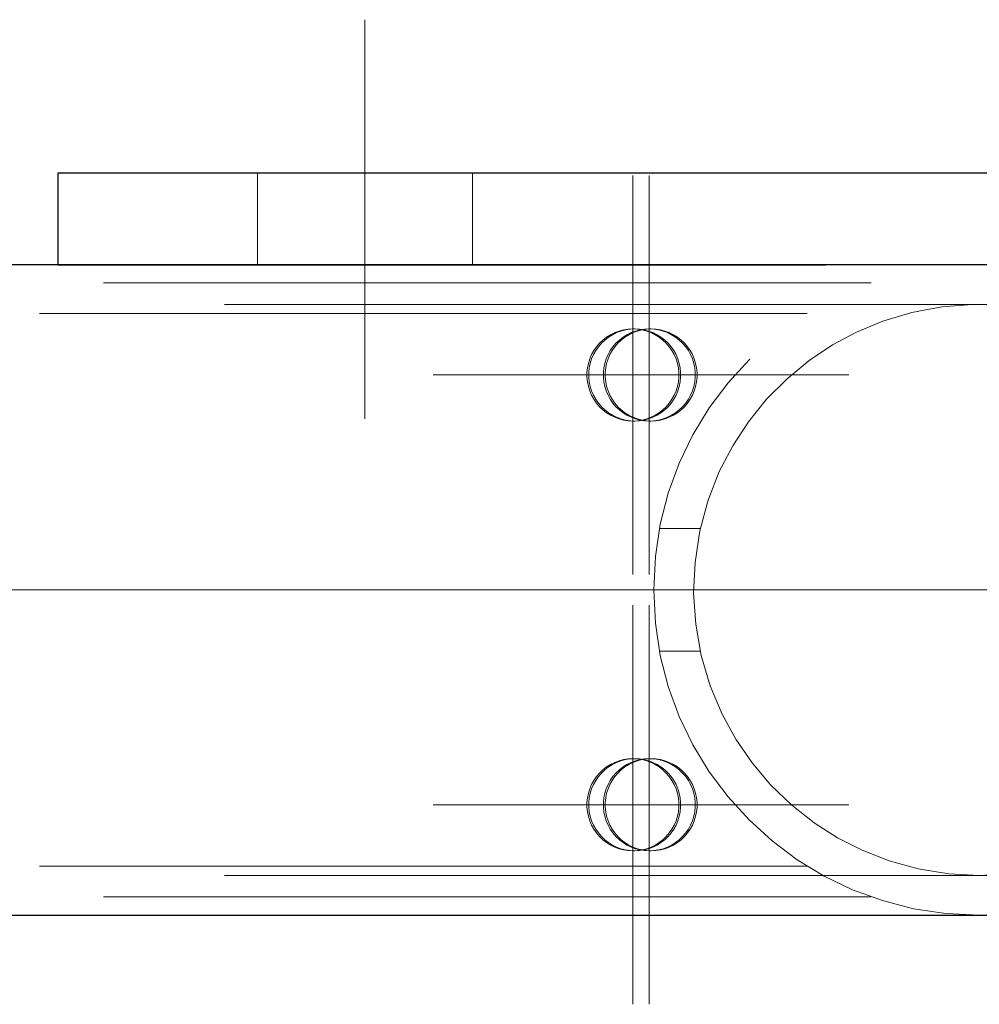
# Model space of a CAD drawing. Header units: millimetres. Extents: x -845 to -83, y 8759 to 9255.
# Tile 62 of 197: x -594.35 to -591.22, y 8999.89 to 9003.1. Entities that reach past the tile are written whole.
import ezdxf

# ---------------------------------------------------------------- set-up
doc = ezdxf.new("R2010")
doc.units = ezdxf.units.MM
doc.header["$LTSCALE"] = 10
doc.linetypes.add('HIDDEN', pattern=[0.375, 0.25, -0.125])
doc.linetypes.add('MITTE', pattern=[2, 1.25, -0.25, 0.25, -0.25])
for name, color, linetype, lineweight in [('PS_Hidden', 2, 'HIDDEN', 9), ('PS_Mid', 5, 'MITTE', 15), ('PS_Shape', 161, 'Continuous', 30), ('PS_SOLID', 7, 'Continuous', 30)]:
    doc.layers.add(name, color=color, linetype=linetype, lineweight=lineweight)

# ---------------------------------------------------------------- blocks, each defined once
blk = doc.blocks.new('*X650')
at = {"layer": 'PS_Hidden', "color": 2, "linetype": 'HIDDEN'}
for p, q in [((-593.5731, 9002.6009), (-593.5731, 9002.3009)), ((-592.8731, 9002.6009), (-592.8731, 9002.3009)), ((-594.2231, 9002.3037), (-594.2231, 9002.3009)), ((-594.2231, 9002.3009), (-588.2231, 9002.3009)), ((-591.5746, 9002.2437), (-600.9231, 9002.2437)), ((-638.6807, 9002.1737), (-482.9479, 9002.1737)), ((-591.3446, 9002.1656), (-591.4432, 9002.1473)), ((-591.2447, 9002.1734), (-591.3446, 9002.1656)), ((-591.1475, 9002.1706), (-591.2447, 9002.1734)), ((-591.7831, 9002.1437), (-600.9231, 9002.1437)), ((-591.5369, 9002.1191), (-591.623, 9002.0833)), ((-591.4432, 9002.1473), (-591.5369, 9002.1191)), ((-592.3956, 9002.0868), (-592.4098, 9002.0816)), ((-592.4038, 9002.0816), (-592.3896, 9002.0868)), ((-592.3809, 9002.0906), (-592.3956, 9002.0868)), ((-592.3896, 9002.0868), (-592.3749, 9002.0906)), ((-592.3659, 9002.0929), (-592.3809, 9002.0906)), ((-592.3749, 9002.0906), (-592.3599, 9002.0929)), ((-592.3507, 9002.0937), (-592.3659, 9002.0929)), ((-592.3599, 9002.0929), (-592.3448, 9002.0937)), ((-592.3422, 9002.0868), (-592.3564, 9002.0816)), ((-592.3356, 9002.0929), (-592.3507, 9002.0937)), ((-592.3448, 9002.0937), (-592.3507, 9002.0937)), ((-592.3505, 9002.0816), (-592.3363, 9002.0868)), ((-592.3448, 9002.0937), (-592.3296, 9002.0929)), ((-592.3275, 9002.0906), (-592.3422, 9002.0868)), ((-592.3363, 9002.0868), (-592.3216, 9002.0906)), ((-592.3206, 9002.0906), (-592.3356, 9002.0929)), ((-592.3296, 9002.0929), (-592.3147, 9002.0906)), ((-592.3125, 9002.0929), (-592.3275, 9002.0906)), ((-592.3216, 9002.0906), (-592.3066, 9002.0929)), ((-592.3059, 9002.0868), (-592.3206, 9002.0906)), ((-592.3147, 9002.0906), (-592.3, 9002.0868)), ((-592.2974, 9002.0937), (-592.3125, 9002.0929)), ((-592.3066, 9002.0929), (-592.2914, 9002.0937)), ((-592.2917, 9002.0816), (-592.3059, 9002.0868)), ((-592.3, 9002.0868), (-592.2857, 9002.0816)), ((-592.2822, 9002.0929), (-592.2974, 9002.0937)), ((-592.2914, 9002.0937), (-592.2974, 9002.0937)), ((-592.2914, 9002.0937), (-592.2763, 9002.0929)), ((-592.2672, 9002.0906), (-592.2822, 9002.0929)), ((-592.2763, 9002.0929), (-592.2613, 9002.0906)), ((-592.2525, 9002.0868), (-592.2672, 9002.0906)), ((-592.2613, 9002.0906), (-592.2466, 9002.0868)), ((-592.2383, 9002.0816), (-592.2525, 9002.0868)), ((-592.2466, 9002.0868), (-592.2324, 9002.0816)), ((-592.4483, 9002.0575), (-592.4593, 9002.0471)), ((-592.4533, 9002.0471), (-592.4423, 9002.0575)), ((-592.4363, 9002.0668), (-592.4483, 9002.0575)), ((-592.4423, 9002.0575), (-592.4303, 9002.0668)), ((-592.4234, 9002.0749), (-592.4363, 9002.0668)), ((-592.4303, 9002.0668), (-592.4175, 9002.0749)), ((-592.4098, 9002.0816), (-592.4234, 9002.0749)), ((-592.4175, 9002.0749), (-592.4038, 9002.0816)), ((-592.3949, 9002.0575), (-592.4059, 9002.0471)), ((-592.4, 9002.0471), (-592.389, 9002.0575)), ((-592.3829, 9002.0668), (-592.3949, 9002.0575)), ((-592.389, 9002.0575), (-592.377, 9002.0668)), ((-592.37, 9002.0749), (-592.3829, 9002.0668)), ((-592.377, 9002.0668), (-592.3641, 9002.0749)), ((-592.3564, 9002.0816), (-592.37, 9002.0749)), ((-592.3641, 9002.0749), (-592.3505, 9002.0816)), ((-592.2781, 9002.0749), (-592.2917, 9002.0816)), ((-592.2857, 9002.0816), (-592.2721, 9002.0749)), ((-592.2652, 9002.0668), (-592.2781, 9002.0749)), ((-592.2721, 9002.0749), (-592.2593, 9002.0668)), ((-592.2532, 9002.0575), (-592.2652, 9002.0668)), ((-592.2593, 9002.0668), (-592.2473, 9002.0575)), ((-592.2422, 9002.0471), (-592.2532, 9002.0575)), ((-592.2473, 9002.0575), (-592.2363, 9002.0471)), ((-592.2247, 9002.0749), (-592.2383, 9002.0816)), ((-592.2324, 9002.0816), (-592.2188, 9002.0749)), ((-592.2118, 9002.0668), (-592.2247, 9002.0749)), ((-592.2188, 9002.0749), (-592.2059, 9002.0668)), ((-592.1998, 9002.0575), (-592.2118, 9002.0668)), ((-592.2059, 9002.0668), (-592.1939, 9002.0575)), ((-592.1888, 9002.0471), (-592.1998, 9002.0575)), ((-592.1939, 9002.0575), (-592.1829, 9002.0471)), ((-591.623, 9002.0833), (-591.7011, 9002.0414)), ((-592.4778, 9002.0231), (-592.4852, 9002.0098)), ((-592.4792, 9002.0098), (-592.4719, 9002.0231)), ((-592.4691, 9002.0355), (-592.4778, 9002.0231)), ((-592.4719, 9002.0231), (-592.4632, 9002.0355)), ((-592.4593, 9002.0471), (-592.4691, 9002.0355)), ((-592.4632, 9002.0355), (-592.4533, 9002.0471)), ((-592.4244, 9002.0231), (-592.4318, 9002.0098)), ((-592.4259, 9002.0098), (-592.4185, 9002.0231)), ((-592.4158, 9002.0355), (-592.4244, 9002.0231)), ((-592.4185, 9002.0231), (-592.4098, 9002.0355)), ((-592.4059, 9002.0471), (-592.4158, 9002.0355)), ((-592.4098, 9002.0355), (-592.4, 9002.0471)), ((-592.2323, 9002.0355), (-592.2422, 9002.0471)), ((-592.2363, 9002.0471), (-592.2264, 9002.0355)), ((-592.2237, 9002.0231), (-592.2323, 9002.0355)), ((-592.2264, 9002.0355), (-592.2177, 9002.0231)), ((-592.2163, 9002.0098), (-592.2237, 9002.0231)), ((-592.2177, 9002.0231), (-592.2104, 9002.0098)), ((-592.1789, 9002.0355), (-592.1888, 9002.0471)), ((-592.1829, 9002.0471), (-592.173, 9002.0355)), ((-592.1703, 9002.0231), (-592.1789, 9002.0355)), ((-592.173, 9002.0355), (-592.1644, 9002.0231)), ((-592.1629, 9002.0098), (-592.1703, 9002.0231)), ((-592.1644, 9002.0231), (-592.157, 9002.0098)), ((-591.7011, 9002.0414), (-591.7768, 9001.9908)), ((-592.4911, 9001.9958), (-592.4957, 9001.9813)), ((-592.4852, 9002.0098), (-592.4911, 9001.9958)), ((-592.4898, 9001.9813), (-592.4852, 9001.9958)), ((-592.4852, 9001.9958), (-592.4792, 9002.0098)), ((-592.4378, 9001.9958), (-592.4423, 9001.9813)), ((-592.4318, 9002.0098), (-592.4378, 9001.9958)), ((-592.4364, 9001.9813), (-592.4318, 9001.9958)), ((-592.4318, 9001.9958), (-592.4259, 9002.0098)), ((-592.2103, 9001.9958), (-592.2163, 9002.0098)), ((-592.2104, 9002.0098), (-592.2044, 9001.9958)), ((-592.2058, 9001.9813), (-592.2103, 9001.9958)), ((-592.2044, 9001.9958), (-592.1998, 9001.9813)), ((-592.1569, 9001.9958), (-592.1629, 9002.0098)), ((-592.157, 9002.0098), (-592.151, 9001.9958)), ((-592.1524, 9001.9813), (-592.1569, 9001.9958)), ((-592.151, 9001.9958), (-592.1465, 9001.9813)), ((-591.7768, 9001.9908), (-591.8489, 9001.9316)), ((-592.4987, 9001.9664), (-592.5003, 9001.9513)), ((-592.4957, 9001.9813), (-592.4987, 9001.9664)), ((-592.4943, 9001.9513), (-592.4928, 9001.9664)), ((-592.4928, 9001.9664), (-592.4898, 9001.9813)), ((-592.4454, 9001.9664), (-592.4469, 9001.9513)), ((-592.4423, 9001.9813), (-592.4454, 9001.9664)), ((-592.441, 9001.9513), (-592.4394, 9001.9664)), ((-592.4394, 9001.9664), (-592.4364, 9001.9813)), ((-592.2027, 9001.9664), (-592.2058, 9001.9813)), ((-592.2012, 9001.9513), (-592.2027, 9001.9664)), ((-592.1998, 9001.9813), (-592.1968, 9001.9664)), ((-592.1968, 9001.9664), (-592.1953, 9001.9513)), ((-592.1493, 9001.9664), (-592.1524, 9001.9813)), ((-592.1478, 9001.9513), (-592.1493, 9001.9664)), ((-592.1465, 9001.9813), (-592.1434, 9001.9664)), ((-592.1434, 9001.9664), (-592.1419, 9001.9513)), ((-592.5003, 9001.9513), (-592.5003, 9001.9361)), ((-592.5003, 9001.9361), (-592.4987, 9001.921)), ((-592.4943, 9001.9361), (-592.4943, 9001.9513)), ((-592.4928, 9001.921), (-592.4943, 9001.9361)), ((-592.4469, 9001.9513), (-592.4469, 9001.9361)), ((-592.4469, 9001.9361), (-592.4454, 9001.921)), ((-592.441, 9001.9361), (-592.441, 9001.9513)), ((-592.4394, 9001.921), (-592.441, 9001.9361)), ((-592.2027, 9001.921), (-592.2012, 9001.9361)), ((-592.2012, 9001.9361), (-592.2012, 9001.9513)), ((-592.1953, 9001.9361), (-592.1968, 9001.921)), ((-592.1953, 9001.9513), (-592.1953, 9001.9361)), ((-592.1493, 9001.921), (-592.1478, 9001.9361)), ((-592.1478, 9001.9361), (-592.1478, 9001.9513)), ((-592.1419, 9001.9361), (-592.1434, 9001.921)), ((-592.1419, 9001.9513), (-592.1419, 9001.9361)), ((-591.8489, 9001.9316), (-591.9154, 9001.8646)), ((-592.4987, 9001.921), (-592.4957, 9001.9061)), ((-592.4957, 9001.9061), (-592.4911, 9001.8916)), ((-592.4898, 9001.9061), (-592.4928, 9001.921)), ((-592.4852, 9001.8916), (-592.4898, 9001.9061)), ((-592.4454, 9001.921), (-592.4423, 9001.9061)), ((-592.4423, 9001.9061), (-592.4378, 9001.8916)), ((-592.4364, 9001.9061), (-592.4394, 9001.921)), ((-592.4318, 9001.8916), (-592.4364, 9001.9061)), ((-592.2103, 9001.8916), (-592.2058, 9001.9061)), ((-592.2058, 9001.9061), (-592.2027, 9001.921)), ((-592.1998, 9001.9061), (-592.2044, 9001.8916)), ((-592.1968, 9001.921), (-592.1998, 9001.9061)), ((-592.1569, 9001.8916), (-592.1524, 9001.9061)), ((-592.1524, 9001.9061), (-592.1493, 9001.921)), ((-592.1465, 9001.9061), (-592.151, 9001.8916)), ((-592.1434, 9001.921), (-592.1465, 9001.9061)), ((-592.4911, 9001.8916), (-592.4852, 9001.8777)), ((-592.4792, 9001.8777), (-592.4852, 9001.8916)), ((-592.4852, 9001.8777), (-592.4778, 9001.8644)), ((-592.4719, 9001.8644), (-592.4792, 9001.8777)), ((-592.4778, 9001.8644), (-592.4691, 9001.8519)), ((-592.4632, 9001.8519), (-592.4719, 9001.8644)), ((-592.4378, 9001.8916), (-592.4318, 9001.8777)), ((-592.4259, 9001.8777), (-592.4318, 9001.8916)), ((-592.4318, 9001.8777), (-592.4244, 9001.8644)), ((-592.4185, 9001.8644), (-592.4259, 9001.8777)), ((-592.4244, 9001.8644), (-592.4158, 9001.8519)), ((-592.4098, 9001.8519), (-592.4185, 9001.8644)), ((-592.2323, 9001.8519), (-592.2237, 9001.8644)), ((-592.2177, 9001.8644), (-592.2264, 9001.8519)), ((-592.2237, 9001.8644), (-592.2163, 9001.8777)), ((-592.2104, 9001.8777), (-592.2177, 9001.8644)), ((-592.2163, 9001.8777), (-592.2103, 9001.8916)), ((-592.2044, 9001.8916), (-592.2104, 9001.8777)), ((-592.1789, 9001.8519), (-592.1703, 9001.8644)), ((-592.1644, 9001.8644), (-592.173, 9001.8519)), ((-592.1703, 9001.8644), (-592.1629, 9001.8777)), ((-592.157, 9001.8777), (-592.1644, 9001.8644)), ((-592.1629, 9001.8777), (-592.1569, 9001.8916)), ((-592.151, 9001.8916), (-592.157, 9001.8777)), ((-591.9154, 9001.8646), (-591.9748, 9001.7911)), ((-592.4691, 9001.8519), (-592.4593, 9001.8404)), ((-592.4533, 9001.8404), (-592.4632, 9001.8519)), ((-592.4593, 9001.8404), (-592.4483, 9001.8299)), ((-592.4423, 9001.8299), (-592.4533, 9001.8404)), ((-592.4483, 9001.8299), (-592.4363, 9001.8206)), ((-592.4303, 9001.8206), (-592.4423, 9001.8299)), ((-592.4158, 9001.8519), (-592.4059, 9001.8404)), ((-592.4, 9001.8404), (-592.4098, 9001.8519)), ((-592.4059, 9001.8404), (-592.3949, 9001.8299)), ((-592.389, 9001.8299), (-592.4, 9001.8404)), ((-592.3949, 9001.8299), (-592.3829, 9001.8206)), ((-592.377, 9001.8206), (-592.389, 9001.8299)), ((-592.2652, 9001.8206), (-592.2532, 9001.8299)), ((-592.2473, 9001.8299), (-592.2593, 9001.8206)), ((-592.2532, 9001.8299), (-592.2422, 9001.8404)), ((-592.2363, 9001.8404), (-592.2473, 9001.8299)), ((-592.2422, 9001.8404), (-592.2323, 9001.8519)), ((-592.2264, 9001.8519), (-592.2363, 9001.8404)), ((-592.2118, 9001.8206), (-592.1998, 9001.8299)), ((-592.1939, 9001.8299), (-592.2059, 9001.8206)), ((-592.1998, 9001.8299), (-592.1888, 9001.8404)), ((-592.1829, 9001.8404), (-592.1939, 9001.8299)), ((-592.1888, 9001.8404), (-592.1789, 9001.8519)), ((-592.173, 9001.8519), (-592.1829, 9001.8404)), ((-592.4363, 9001.8206), (-592.4234, 9001.8126)), ((-592.4175, 9001.8126), (-592.4303, 9001.8206)), ((-592.4234, 9001.8126), (-592.4098, 9001.8059)), ((-592.4038, 9001.8059), (-592.4175, 9001.8126)), ((-592.4098, 9001.8059), (-592.3956, 9001.8006)), ((-592.3896, 9001.8006), (-592.4038, 9001.8059)), ((-592.3956, 9001.8006), (-592.3809, 9001.7968)), ((-592.3749, 9001.7968), (-592.3896, 9001.8006)), ((-592.3829, 9001.8206), (-592.37, 9001.8126)), ((-592.3809, 9001.7968), (-592.3659, 9001.7945)), ((-592.3641, 9001.8126), (-592.377, 9001.8206)), ((-592.3599, 9001.7945), (-592.3749, 9001.7968)), ((-592.37, 9001.8126), (-592.3564, 9001.8059)), ((-592.3505, 9001.8059), (-592.3641, 9001.8126)), ((-592.3564, 9001.8059), (-592.3422, 9001.8006)), ((-592.3363, 9001.8006), (-592.3505, 9001.8059)), ((-592.3422, 9001.8006), (-592.3275, 9001.7968)), ((-592.3216, 9001.7968), (-592.3363, 9001.8006)), ((-592.3356, 9001.7945), (-592.3206, 9001.7968)), ((-592.3147, 9001.7968), (-592.3296, 9001.7945)), ((-592.3275, 9001.7968), (-592.3125, 9001.7945)), ((-592.3066, 9001.7945), (-592.3216, 9001.7968)), ((-592.3206, 9001.7968), (-592.3059, 9001.8006)), ((-592.3, 9001.8006), (-592.3147, 9001.7968)), ((-592.3059, 9001.8006), (-592.2917, 9001.8059)), ((-592.2857, 9001.8059), (-592.3, 9001.8006)), ((-592.2917, 9001.8059), (-592.2781, 9001.8126)), ((-592.2721, 9001.8126), (-592.2857, 9001.8059)), ((-592.2822, 9001.7945), (-592.2672, 9001.7968)), ((-592.2781, 9001.8126), (-592.2652, 9001.8206)), ((-592.2613, 9001.7968), (-592.2763, 9001.7945)), ((-592.2593, 9001.8206), (-592.2721, 9001.8126)), ((-592.2672, 9001.7968), (-592.2525, 9001.8006)), ((-592.2466, 9001.8006), (-592.2613, 9001.7968)), ((-592.2525, 9001.8006), (-592.2383, 9001.8059)), ((-592.2324, 9001.8059), (-592.2466, 9001.8006)), ((-592.2383, 9001.8059), (-592.2247, 9001.8126)), ((-592.2188, 9001.8126), (-592.2324, 9001.8059)), ((-592.2247, 9001.8126), (-592.2118, 9001.8206)), ((-592.2059, 9001.8206), (-592.2188, 9001.8126)), ((-592.3659, 9001.7945), (-592.3507, 9001.7937)), ((-592.3448, 9001.7937), (-592.3599, 9001.7945)), ((-592.3507, 9001.7937), (-592.3356, 9001.7945)), ((-592.3448, 9001.7937), (-592.3507, 9001.7937)), ((-592.3296, 9001.7945), (-592.3448, 9001.7937)), ((-592.3125, 9001.7945), (-592.2974, 9001.7937)), ((-592.2914, 9001.7937), (-592.3066, 9001.7945)), ((-592.2974, 9001.7937), (-592.2822, 9001.7945)), ((-592.2914, 9001.7937), (-592.2974, 9001.7937)), ((-592.2763, 9001.7945), (-592.2914, 9001.7937)), ((-591.9748, 9001.7911), (-592.0259, 9001.7132)), ((-592.0259, 9001.7132), (-592.0694, 9001.629)), ((-592.0694, 9001.629), (-592.1061, 9001.5355)), ((-592.1061, 9001.5355), (-592.133, 9001.4356)), ((-592.264, 9001.4437), (-592.1313, 9001.4437)), ((-592.133, 9001.4356), (-592.1486, 9001.3333)), ((-592.1486, 9001.3333), (-592.153, 9001.2329)), ((-592.153, 9001.2329), (-592.1462, 9001.1317)), ((-592.1462, 9001.1317), (-592.128, 9001.0295)), ((-592.264, 9001.0437), (-592.1313, 9001.0437)), ((-592.128, 9001.0295), (-592.0987, 9000.9308)), ((-592.0987, 9000.9308), (-592.0603, 9000.839)), ((-592.0603, 9000.839), (-592.0154, 9000.7569)), ((-592.0154, 9000.7569), (-591.9624, 9000.6798)), ((-592.4234, 9000.6749), (-592.4363, 9000.6668)), ((-592.4303, 9000.6668), (-592.4175, 9000.6749)), ((-592.4098, 9000.6816), (-592.4234, 9000.6749)), ((-592.4175, 9000.6749), (-592.4038, 9000.6816)), ((-592.3956, 9000.6868), (-592.4098, 9000.6816)), ((-592.4038, 9000.6816), (-592.3896, 9000.6868)), ((-592.3809, 9000.6906), (-592.3956, 9000.6868)), ((-592.3896, 9000.6868), (-592.3749, 9000.6906)), ((-592.37, 9000.6749), (-592.3829, 9000.6668)), ((-592.3659, 9000.6929), (-592.3809, 9000.6906)), ((-592.377, 9000.6668), (-592.3641, 9000.6749)), ((-592.3749, 9000.6906), (-592.3599, 9000.6929)), ((-592.3564, 9000.6816), (-592.37, 9000.6749)), ((-592.3507, 9000.6937), (-592.3659, 9000.6929)), ((-592.3641, 9000.6749), (-592.3505, 9000.6816)), ((-592.3599, 9000.6929), (-592.3448, 9000.6937)), ((-592.3422, 9000.6868), (-592.3564, 9000.6816)), ((-592.3356, 9000.6929), (-592.3507, 9000.6937)), ((-592.3448, 9000.6937), (-592.3507, 9000.6937)), ((-592.3505, 9000.6816), (-592.3363, 9000.6868)), ((-592.3448, 9000.6937), (-592.3296, 9000.6929)), ((-592.3275, 9000.6906), (-592.3422, 9000.6868)), ((-592.3363, 9000.6868), (-592.3216, 9000.6906)), ((-592.3206, 9000.6906), (-592.3356, 9000.6929)), ((-592.3296, 9000.6929), (-592.3147, 9000.6906)), ((-592.3125, 9000.6929), (-592.3275, 9000.6906)), ((-592.3216, 9000.6906), (-592.3066, 9000.6929)), ((-592.3059, 9000.6868), (-592.3206, 9000.6906)), ((-592.3147, 9000.6906), (-592.3, 9000.6868)), ((-592.2974, 9000.6937), (-592.3125, 9000.6929)), ((-592.3066, 9000.6929), (-592.2914, 9000.6937)), ((-592.2917, 9000.6816), (-592.3059, 9000.6868)), ((-592.3, 9000.6868), (-592.2857, 9000.6816)), ((-592.2822, 9000.6929), (-592.2974, 9000.6937)), ((-592.2914, 9000.6937), (-592.2974, 9000.6937)), ((-592.2781, 9000.6749), (-592.2917, 9000.6816)), ((-592.2914, 9000.6937), (-592.2763, 9000.6929)), ((-592.2857, 9000.6816), (-592.2721, 9000.6749)), ((-592.2672, 9000.6906), (-592.2822, 9000.6929)), ((-592.2652, 9000.6668), (-592.2781, 9000.6749)), ((-592.2763, 9000.6929), (-592.2613, 9000.6906)), ((-592.2721, 9000.6749), (-592.2593, 9000.6668)), ((-592.2525, 9000.6868), (-592.2672, 9000.6906)), ((-592.2613, 9000.6906), (-592.2466, 9000.6868)), ((-592.2383, 9000.6816), (-592.2525, 9000.6868)), ((-592.2466, 9000.6868), (-592.2324, 9000.6816)), ((-592.2247, 9000.6749), (-592.2383, 9000.6816)), ((-592.2324, 9000.6816), (-592.2188, 9000.6749)), ((-592.2118, 9000.6668), (-592.2247, 9000.6749)), ((-592.2188, 9000.6749), (-592.2059, 9000.6668)), ((-591.9624, 9000.6798), (-591.9013, 9000.6075)), ((-592.4593, 9000.6471), (-592.4691, 9000.6355)), ((-592.4632, 9000.6355), (-592.4533, 9000.6471)), ((-592.4483, 9000.6575), (-592.4593, 9000.6471)), ((-592.4533, 9000.6471), (-592.4423, 9000.6575)), ((-592.4363, 9000.6668), (-592.4483, 9000.6575)), ((-592.4423, 9000.6575), (-592.4303, 9000.6668)), ((-592.4059, 9000.6471), (-592.4158, 9000.6355)), ((-592.4098, 9000.6355), (-592.4, 9000.6471)), ((-592.3949, 9000.6575), (-592.4059, 9000.6471)), ((-592.4, 9000.6471), (-592.389, 9000.6575)), ((-592.3829, 9000.6668), (-592.3949, 9000.6575)), ((-592.389, 9000.6575), (-592.377, 9000.6668)), ((-592.2532, 9000.6575), (-592.2652, 9000.6668)), ((-592.2593, 9000.6668), (-592.2473, 9000.6575)), ((-592.2422, 9000.6471), (-592.2532, 9000.6575)), ((-592.2473, 9000.6575), (-592.2363, 9000.6471)), ((-592.2323, 9000.6355), (-592.2422, 9000.6471)), ((-592.2363, 9000.6471), (-592.2264, 9000.6355)), ((-592.1998, 9000.6575), (-592.2118, 9000.6668)), ((-592.2059, 9000.6668), (-592.1939, 9000.6575)), ((-592.1888, 9000.6471), (-592.1998, 9000.6575)), ((-592.1939, 9000.6575), (-592.1829, 9000.6471)), ((-592.1789, 9000.6355), (-592.1888, 9000.6471)), ((-592.1829, 9000.6471), (-592.173, 9000.6355)), ((-592.4778, 9000.6231), (-592.4852, 9000.6098)), ((-592.4792, 9000.6098), (-592.4719, 9000.6231)), ((-592.4691, 9000.6355), (-592.4778, 9000.6231)), ((-592.4719, 9000.6231), (-592.4632, 9000.6355)), ((-592.4244, 9000.6231), (-592.4318, 9000.6098)), ((-592.4259, 9000.6098), (-592.4185, 9000.6231)), ((-592.4158, 9000.6355), (-592.4244, 9000.6231)), ((-592.4185, 9000.6231), (-592.4098, 9000.6355)), ((-592.2237, 9000.6231), (-592.2323, 9000.6355)), ((-592.2264, 9000.6355), (-592.2177, 9000.6231)), ((-592.2163, 9000.6098), (-592.2237, 9000.6231)), ((-592.2177, 9000.6231), (-592.2104, 9000.6098)), ((-592.1703, 9000.6231), (-592.1789, 9000.6355)), ((-592.173, 9000.6355), (-592.1644, 9000.6231)), ((-592.1629, 9000.6098), (-592.1703, 9000.6231)), ((-592.1644, 9000.6231), (-592.157, 9000.6098)), ((-592.4957, 9000.5813), (-592.4987, 9000.5664)), ((-592.4911, 9000.5958), (-592.4957, 9000.5813)), ((-592.4928, 9000.5664), (-592.4898, 9000.5813)), ((-592.4852, 9000.6098), (-592.4911, 9000.5958)), ((-592.4898, 9000.5813), (-592.4852, 9000.5958)), ((-592.4852, 9000.5958), (-592.4792, 9000.6098)), ((-592.4423, 9000.5813), (-592.4454, 9000.5664)), ((-592.4378, 9000.5958), (-592.4423, 9000.5813)), ((-592.4394, 9000.5664), (-592.4364, 9000.5813)), ((-592.4318, 9000.6098), (-592.4378, 9000.5958)), ((-592.4364, 9000.5813), (-592.4318, 9000.5958)), ((-592.4318, 9000.5958), (-592.4259, 9000.6098)), ((-592.2103, 9000.5958), (-592.2163, 9000.6098)), ((-592.2104, 9000.6098), (-592.2044, 9000.5958)), ((-592.2058, 9000.5813), (-592.2103, 9000.5958)), ((-592.2027, 9000.5664), (-592.2058, 9000.5813)), ((-592.2044, 9000.5958), (-592.1998, 9000.5813)), ((-592.1998, 9000.5813), (-592.1968, 9000.5664)), ((-592.1569, 9000.5958), (-592.1629, 9000.6098)), ((-592.157, 9000.6098), (-592.151, 9000.5958)), ((-592.1524, 9000.5813), (-592.1569, 9000.5958)), ((-592.1493, 9000.5664), (-592.1524, 9000.5813)), ((-592.151, 9000.5958), (-592.1465, 9000.5813)), ((-592.1465, 9000.5813), (-592.1434, 9000.5664)), ((-591.9013, 9000.6075), (-591.8335, 9000.5421)), ((-592.4987, 9000.5664), (-592.5003, 9000.5513)), ((-592.5003, 9000.5513), (-592.5003, 9000.5361)), ((-592.4943, 9000.5513), (-592.4928, 9000.5664)), ((-592.4943, 9000.5361), (-592.4943, 9000.5513)), ((-592.4454, 9000.5664), (-592.4469, 9000.5513)), ((-592.4469, 9000.5513), (-592.4469, 9000.5361)), ((-592.441, 9000.5513), (-592.4394, 9000.5664)), ((-592.441, 9000.5361), (-592.441, 9000.5513)), ((-592.2012, 9000.5513), (-592.2027, 9000.5664)), ((-592.2012, 9000.5361), (-592.2012, 9000.5513)), ((-592.1968, 9000.5664), (-592.1953, 9000.5513)), ((-592.1953, 9000.5513), (-592.1953, 9000.5361)), ((-592.1478, 9000.5513), (-592.1493, 9000.5664)), ((-592.1478, 9000.5361), (-592.1478, 9000.5513)), ((-592.1434, 9000.5664), (-592.1419, 9000.5513)), ((-592.1419, 9000.5513), (-592.1419, 9000.5361)), ((-592.5003, 9000.5361), (-592.4987, 9000.521)), ((-592.4987, 9000.521), (-592.4957, 9000.5061)), ((-592.4928, 9000.521), (-592.4943, 9000.5361)), ((-592.4898, 9000.5061), (-592.4928, 9000.521)), ((-592.4469, 9000.5361), (-592.4454, 9000.521)), ((-592.4454, 9000.521), (-592.4423, 9000.5061)), ((-592.4394, 9000.521), (-592.441, 9000.5361)), ((-592.4364, 9000.5061), (-592.4394, 9000.521)), ((-592.2058, 9000.5061), (-592.2027, 9000.521)), ((-592.2027, 9000.521), (-592.2012, 9000.5361)), ((-592.1968, 9000.521), (-592.1998, 9000.5061)), ((-592.1953, 9000.5361), (-592.1968, 9000.521)), ((-592.1524, 9000.5061), (-592.1493, 9000.521)), ((-592.1493, 9000.521), (-592.1478, 9000.5361)), ((-592.1434, 9000.521), (-592.1465, 9000.5061)), ((-592.1419, 9000.5361), (-592.1434, 9000.521)), ((-591.8335, 9000.5421), (-591.7604, 9000.4848)), ((-592.4957, 9000.5061), (-592.4911, 9000.4916)), ((-592.4911, 9000.4916), (-592.4852, 9000.4777)), ((-592.4852, 9000.4916), (-592.4898, 9000.5061)), ((-592.4792, 9000.4777), (-592.4852, 9000.4916)), ((-592.4423, 9000.5061), (-592.4378, 9000.4916)), ((-592.4378, 9000.4916), (-592.4318, 9000.4777)), ((-592.4318, 9000.4916), (-592.4364, 9000.5061)), ((-592.4259, 9000.4777), (-592.4318, 9000.4916)), ((-592.2163, 9000.4777), (-592.2103, 9000.4916)), ((-592.2044, 9000.4916), (-592.2104, 9000.4777)), ((-592.2103, 9000.4916), (-592.2058, 9000.5061)), ((-592.1998, 9000.5061), (-592.2044, 9000.4916)), ((-592.1629, 9000.4777), (-592.1569, 9000.4916)), ((-592.151, 9000.4916), (-592.157, 9000.4777)), ((-592.1569, 9000.4916), (-592.1524, 9000.5061)), ((-592.1465, 9000.5061), (-592.151, 9000.4916)), ((-591.7604, 9000.4848), (-591.6842, 9000.4361)), ((-592.4852, 9000.4777), (-592.4778, 9000.4644)), ((-592.4719, 9000.4644), (-592.4792, 9000.4777)), ((-592.4778, 9000.4644), (-592.4691, 9000.4519)), ((-592.4632, 9000.4519), (-592.4719, 9000.4644)), ((-592.4691, 9000.4519), (-592.4593, 9000.4404)), ((-592.4533, 9000.4404), (-592.4632, 9000.4519)), ((-592.4318, 9000.4777), (-592.4244, 9000.4644)), ((-592.4185, 9000.4644), (-592.4259, 9000.4777)), ((-592.4244, 9000.4644), (-592.4158, 9000.4519)), ((-592.4098, 9000.4519), (-592.4185, 9000.4644)), ((-592.4158, 9000.4519), (-592.4059, 9000.4404)), ((-592.4, 9000.4404), (-592.4098, 9000.4519)), ((-592.2422, 9000.4404), (-592.2323, 9000.4519)), ((-592.2264, 9000.4519), (-592.2363, 9000.4404)), ((-592.2323, 9000.4519), (-592.2237, 9000.4644)), ((-592.2177, 9000.4644), (-592.2264, 9000.4519)), ((-592.2237, 9000.4644), (-592.2163, 9000.4777)), ((-592.2104, 9000.4777), (-592.2177, 9000.4644)), ((-592.1888, 9000.4404), (-592.1789, 9000.4519)), ((-592.173, 9000.4519), (-592.1829, 9000.4404)), ((-592.1789, 9000.4519), (-592.1703, 9000.4644)), ((-592.1644, 9000.4644), (-592.173, 9000.4519)), ((-592.1703, 9000.4644), (-592.1629, 9000.4777)), ((-592.157, 9000.4777), (-592.1644, 9000.4644)), ((-592.4593, 9000.4404), (-592.4483, 9000.4299)), ((-592.4423, 9000.4299), (-592.4533, 9000.4404)), ((-592.4483, 9000.4299), (-592.4363, 9000.4206)), ((-592.4303, 9000.4206), (-592.4423, 9000.4299)), ((-592.4363, 9000.4206), (-592.4234, 9000.4126)), ((-592.4175, 9000.4126), (-592.4303, 9000.4206)), ((-592.4059, 9000.4404), (-592.3949, 9000.4299)), ((-592.389, 9000.4299), (-592.4, 9000.4404)), ((-592.3949, 9000.4299), (-592.3829, 9000.4206)), ((-592.377, 9000.4206), (-592.389, 9000.4299)), ((-592.3829, 9000.4206), (-592.37, 9000.4126)), ((-592.3641, 9000.4126), (-592.377, 9000.4206)), ((-592.2781, 9000.4126), (-592.2652, 9000.4206)), ((-592.2593, 9000.4206), (-592.2721, 9000.4126)), ((-592.2652, 9000.4206), (-592.2532, 9000.4299)), ((-592.2473, 9000.4299), (-592.2593, 9000.4206)), ((-592.2532, 9000.4299), (-592.2422, 9000.4404)), ((-592.2363, 9000.4404), (-592.2473, 9000.4299)), ((-592.2247, 9000.4126), (-592.2118, 9000.4206)), ((-592.2059, 9000.4206), (-592.2188, 9000.4126)), ((-592.2118, 9000.4206), (-592.1998, 9000.4299)), ((-592.1939, 9000.4299), (-592.2059, 9000.4206)), ((-592.1998, 9000.4299), (-592.1888, 9000.4404)), ((-592.1829, 9000.4404), (-592.1939, 9000.4299)), ((-591.6842, 9000.4361), (-591.6049, 9000.3958)), ((-592.4234, 9000.4126), (-592.4098, 9000.4059)), ((-592.4038, 9000.4059), (-592.4175, 9000.4126)), ((-592.4098, 9000.4059), (-592.3956, 9000.4006)), ((-592.3896, 9000.4006), (-592.4038, 9000.4059)), ((-592.3956, 9000.4006), (-592.3809, 9000.3968)), ((-592.3749, 9000.3968), (-592.3896, 9000.4006)), ((-592.3809, 9000.3968), (-592.3659, 9000.3945)), ((-592.3599, 9000.3945), (-592.3749, 9000.3968)), ((-592.37, 9000.4126), (-592.3564, 9000.4059)), ((-592.3659, 9000.3945), (-592.3507, 9000.3937)), ((-592.3505, 9000.4059), (-592.3641, 9000.4126)), ((-592.3448, 9000.3937), (-592.3599, 9000.3945)), ((-592.3564, 9000.4059), (-592.3422, 9000.4006)), ((-592.3507, 9000.3937), (-592.3356, 9000.3945)), ((-592.3448, 9000.3937), (-592.3507, 9000.3937)), ((-592.3363, 9000.4006), (-592.3505, 9000.4059)), ((-592.3296, 9000.3945), (-592.3448, 9000.3937)), ((-592.3422, 9000.4006), (-592.3275, 9000.3968)), ((-592.3216, 9000.3968), (-592.3363, 9000.4006)), ((-592.3356, 9000.3945), (-592.3206, 9000.3968)), ((-592.3147, 9000.3968), (-592.3296, 9000.3945)), ((-592.3275, 9000.3968), (-592.3125, 9000.3945)), ((-592.3066, 9000.3945), (-592.3216, 9000.3968)), ((-592.3206, 9000.3968), (-592.3059, 9000.4006)), ((-592.3, 9000.4006), (-592.3147, 9000.3968)), ((-592.3125, 9000.3945), (-592.2974, 9000.3937)), ((-592.2914, 9000.3937), (-592.3066, 9000.3945)), ((-592.3059, 9000.4006), (-592.2917, 9000.4059)), ((-592.2857, 9000.4059), (-592.3, 9000.4006)), ((-592.2974, 9000.3937), (-592.2822, 9000.3945)), ((-592.2914, 9000.3937), (-592.2974, 9000.3937)), ((-592.2917, 9000.4059), (-592.2781, 9000.4126)), ((-592.2763, 9000.3945), (-592.2914, 9000.3937)), ((-592.2721, 9000.4126), (-592.2857, 9000.4059)), ((-592.2822, 9000.3945), (-592.2672, 9000.3968)), ((-592.2613, 9000.3968), (-592.2763, 9000.3945)), ((-592.2672, 9000.3968), (-592.2525, 9000.4006)), ((-592.2466, 9000.4006), (-592.2613, 9000.3968)), ((-592.2525, 9000.4006), (-592.2383, 9000.4059)), ((-592.2324, 9000.4059), (-592.2466, 9000.4006)), ((-592.2383, 9000.4059), (-592.2247, 9000.4126)), ((-592.2188, 9000.4126), (-592.2324, 9000.4059)), ((-591.6049, 9000.3958), (-591.5169, 9000.3614)), ((-591.5169, 9000.3614), (-591.4219, 9000.3352)), ((-591.7831, 9000.3437), (-600.9231, 9000.3437)), ((-591.4219, 9000.3352), (-591.3226, 9000.3192)), ((-638.6807, 9000.3137), (-482.9479, 9000.3137)), ((-591.3226, 9000.3192), (-591.2231, 9000.3137)), ((-591.2231, 9000.3137), (-591.1267, 9000.3187)), ((-591.5746, 9000.2437), (-600.9231, 9000.2437))]:
    blk.add_line(p, q, dxfattribs=at)
at = {"layer": 'PS_Hidden', "extrusion": (0, 0, -1)}
for start, end in [(270, 90), (90, 270)]:
    blk.add_arc((591.2231, 9001.2437), 1.06, start, end, dxfattribs=at)
at = {"layer": 'PS_Mid', "color": 5, "linetype": 'MITTE'}
for p, q in [((-593.2231, 9001.8009), (-593.2231, 9003.1009)), ((-593.2231, 9001.8009), (-593.2231, 9003.1009)), ((-592.3507, 9002.5937), (-592.3507, 9001.2937)), ((-592.2974, 9002.5937), (-592.2974, 9001.2937)), ((-591.7007, 9001.9437), (-593.0007, 9001.9437)), ((-591.6474, 9001.9437), (-592.9474, 9001.9437)), ((-589.0494, 9001.2437), (-643.3967, 9001.2437)), ((-641.1763, 9001.2437), (-480.4523, 9001.2437)), ((-539.0494, 9001.2437), (-593.3967, 9001.2437)), ((-591.6296, 9001.2437), (-592.7831, 9001.2437)), ((-591.2231, 9001.2437), (-591.2231, 9001.2437)), ((-592.3507, 9001.1937), (-592.3507, 8999.8937)), ((-592.2974, 9001.1937), (-592.2974, 8999.8937)), ((-591.7007, 9000.5437), (-593.0007, 9000.5437)), ((-591.6474, 9000.5437), (-592.9474, 9000.5437))]:
    blk.add_line(p, q, dxfattribs=at)
at = {"layer": 'PS_SOLID', "color": 7, "linetype": 'Continuous'}
for p, q in [((-588.2231, 9002.6009), (-594.2231, 9002.6009)), ((-594.2231, 9002.6009), (-594.2231, 9002.3037)), ((-638.6807, 9002.3037), (-482.9479, 9002.3037)), ((-638.6807, 9000.1837), (-482.9479, 9000.1837))]:
    blk.add_line(p, q, dxfattribs=at)

msp = doc.modelspace()

# ---------------------------------------------------------------- block references
at = {"layer": 'PS_Shape', "color": 31}
msp.add_blockref('*X650', (0, 0), dxfattribs=at)

doc.saveas('drawing.dxf')
